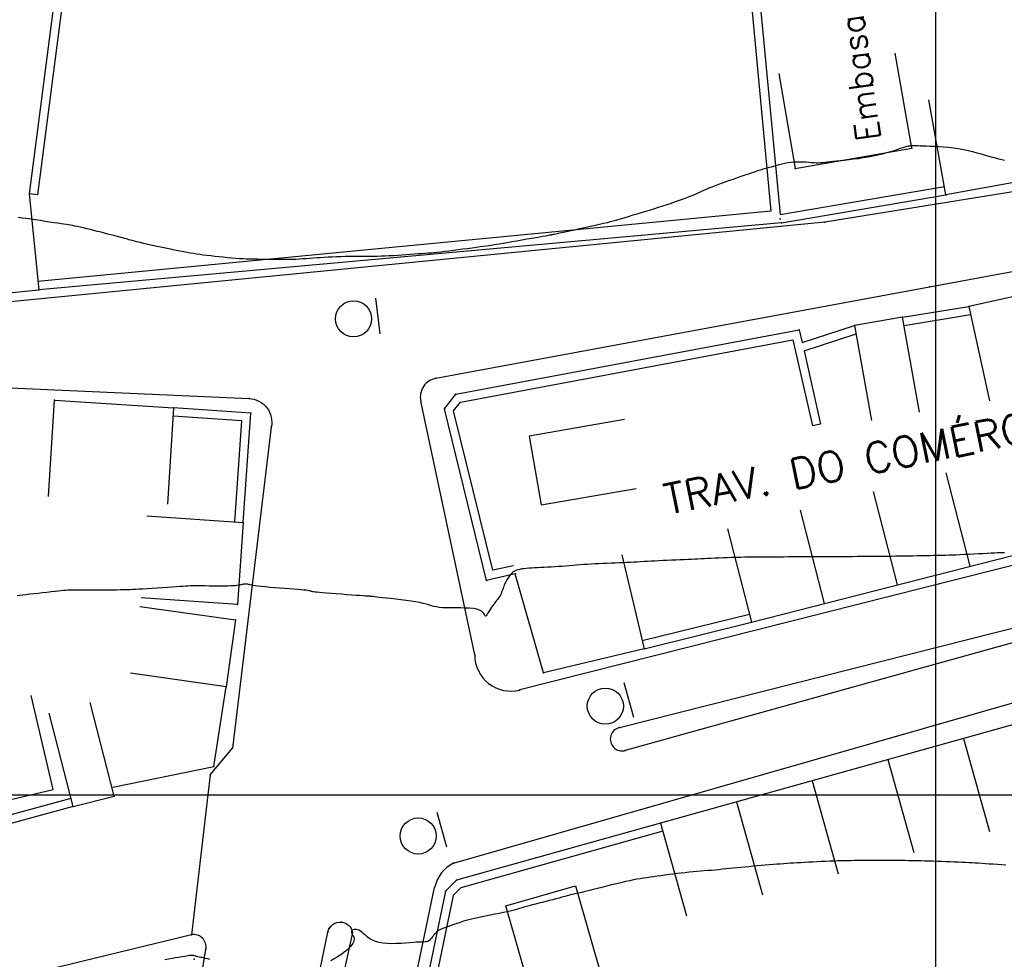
# Model space of a CAD drawing. Header units: millimetres. Extents: x 196436 to 199900, y 8705373 to 8708636.
# Tile 103 of 238: x 197824 to 197906, y 8706686 to 8706764. Entities that reach past the tile are written whole.
import ezdxf
from ezdxf.enums import TextEntityAlignment as Align

# ---------------------------------------------------------------- set-up
doc = ezdxf.new("R2010")
doc.units = ezdxf.units.MM
doc.header["$LTSCALE"] = 5
for name, color, linetype in [('$CURVAS2', 40, 'Continuous'), ('CASA', 6, 'Continuous'), ('MALHA', 9, 'Continuous'), ('MEIO-FIO', 7, 'Continuous'), ('MURO', 9, 'Continuous'), ('PL', 23, 'Continuous'), ('TEXTO', 2, 'Continuous'), ('TXT_NRUA', 3, 'Continuous')]:
    doc.layers.add(name, color=color, linetype=linetype)
doc.styles.add('GEOSIS', font='ROMANS.SHX')

# ---------------------------------------------------------------- blocks, each defined once
blk = doc.blocks.new('A$C324D1BEE')
at = {"layer": 'CASA'}
for points in [[(8.774, 4.991), (0.902, 6.413)], [(7.872, 0), (8.774, 4.991)], [(7.872, 0), (0, 1.423)]]:
    blk.add_lwpolyline(points, dxfattribs=at)
blk = doc.blocks.new('A$C6160071F')
at = {"layer": 'CASA', "rotation": 179.1179489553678}
blk.add_blockref('A$C324D1BEE', (8.85, 6.399), dxfattribs=at)
blk = doc.blocks.new('C')
at = {"layer": 'CASA'}
blk.add_lwpolyline([(0, 0), (0, 8)], dxfattribs=at)
blk = doc.blocks.new('PL')
at = {"layer": 'PL'}
blk.add_line((2.006, 1.493), (2.006, -1.493), dxfattribs=at)
blk.add_circle((0, 0), 1.495, dxfattribs=at)

msp = doc.modelspace()

# ---------------------------------------------------------------- linework, layer by layer
at = {"layer": '$CURVAS2'}
for points in [[(197905.718, 8706752.55, 692), (197905.477, 8706752.609, 692), (197905.237, 8706752.669, 692), (197904.99, 8706752.733, 692), (197904.727, 8706752.805, 692), (197904.441, 8706752.887, 692), (197904.131, 8706752.977, 692), (197903.801, 8706753.073, 692), (197903.451, 8706753.169, 692), (197903.084, 8706753.265, 692), (197902.702, 8706753.356, 692), (197902.307, 8706753.44, 692), (197901.901, 8706753.513, 692), (197901.486, 8706753.573, 692), (197901.07, 8706753.622, 692), (197900.659, 8706753.659, 692), (197900.262, 8706753.688, 692), (197899.885, 8706753.709, 692), (197899.536, 8706753.724, 692), (197899.222, 8706753.735, 692), (197898.952, 8706753.744, 692), (197898.729, 8706753.751, 692), (197898.55, 8706753.757, 692), (197898.41, 8706753.762, 692), (197898.3, 8706753.766, 692), (197898.216, 8706753.769, 692), (197898.15, 8706753.771, 692), (197898.097, 8706753.773, 692), (197898.05, 8706753.774, 692), (197898.003, 8706753.773, 692), (197897.951, 8706753.771, 692), (197897.89, 8706753.764, 692), (197897.816, 8706753.751, 692), (197897.723, 8706753.73, 692), (197897.607, 8706753.7, 692), (197897.463, 8706753.659, 692), (197897.288, 8706753.604, 692), (197897.077, 8706753.535, 692), (197896.833, 8706753.455, 692), (197896.557, 8706753.366, 692), (197896.254, 8706753.271, 692), (197895.926, 8706753.174, 692), (197895.576, 8706753.078, 692), (197895.206, 8706752.986, 692), (197894.82, 8706752.902, 692), (197894.42, 8706752.826, 692), (197894.014, 8706752.76, 692), (197893.607, 8706752.703, 692), (197893.206, 8706752.652, 692), (197892.817, 8706752.606, 692), (197892.447, 8706752.566, 692), (197892.102, 8706752.529, 692), (197891.789, 8706752.494, 692), (197891.512, 8706752.461, 692), (197891.267, 8706752.43, 692), (197891.048, 8706752.402, 692), (197890.848, 8706752.379, 692), (197890.661, 8706752.36, 692), (197890.482, 8706752.347, 692), (197890.303, 8706752.341, 692), (197890.119, 8706752.343, 692), (197889.925, 8706752.353, 692), (197889.719, 8706752.368, 692), (197889.504, 8706752.387, 692), (197889.279, 8706752.405, 692), (197889.045, 8706752.42, 692), (197888.803, 8706752.428, 692), (197888.553, 8706752.428, 692), (197888.297, 8706752.414, 692), (197888.035, 8706752.387, 692), (197887.771, 8706752.347, 692), (197887.509, 8706752.298, 692), (197887.253, 8706752.242, 692), (197887.007, 8706752.183, 692), (197886.775, 8706752.123, 692), (197886.561, 8706752.064, 692), (197886.369, 8706752.011, 692), (197886.201, 8706751.964, 692), (197886.055, 8706751.924, 692), (197885.924, 8706751.889, 692), (197885.805, 8706751.855, 692), (197885.692, 8706751.823, 692), (197885.58, 8706751.791, 692), (197885.464, 8706751.756, 692), (197885.339, 8706751.716, 692), (197885.201, 8706751.672, 692), (197885.049, 8706751.621, 692), (197884.881, 8706751.564, 692), (197884.697, 8706751.501, 692), (197884.496, 8706751.432, 692), (197884.277, 8706751.357, 692), (197884.04, 8706751.275, 692), (197883.783, 8706751.187, 692), (197883.508, 8706751.092, 692), (197883.217, 8706750.991, 692), (197882.918, 8706750.887, 692), (197882.614, 8706750.78, 692), (197882.312, 8706750.672, 692), (197882.016, 8706750.563, 692), (197881.733, 8706750.456, 692), (197881.466, 8706750.351, 692), (197881.221, 8706750.249, 692), (197880.993, 8706750.15, 692), (197880.775, 8706750.053, 692), (197880.563, 8706749.957, 692), (197880.35, 8706749.861, 692), (197880.131, 8706749.764, 692), (197879.9, 8706749.664, 692), (197879.651, 8706749.562, 692), (197879.379, 8706749.456, 692), (197879.086, 8706749.347, 692), (197878.773, 8706749.234, 692), (197878.444, 8706749.12, 692), (197878.101, 8706749.003, 692), (197877.747, 8706748.885, 692), (197877.383, 8706748.767, 692), (197877.012, 8706748.648, 692), (197876.638, 8706748.53, 692), (197876.263, 8706748.413, 692), (197875.893, 8706748.298, 692), (197875.53, 8706748.188, 692), (197875.181, 8706748.082, 692), (197874.848, 8706747.982, 692), (197874.537, 8706747.888, 692), (197874.251, 8706747.803, 692), (197873.992, 8706747.727, 692), (197873.753, 8706747.657, 692), (197873.523, 8706747.592, 692), (197873.294, 8706747.529, 692), (197873.054, 8706747.466, 692), (197872.793, 8706747.401, 692), (197872.502, 8706747.331, 692), (197872.171, 8706747.253, 692), (197871.794, 8706747.167, 692), (197871.382, 8706747.075, 692), (197870.948, 8706746.979, 692), (197870.509, 8706746.883, 692), (197870.08, 8706746.79, 692), (197869.674, 8706746.702, 692), (197869.306, 8706746.623, 692), (197868.993, 8706746.555, 692), (197868.744, 8706746.501, 692), (197868.554, 8706746.461, 692), (197868.415, 8706746.431, 692), (197868.317, 8706746.41, 692), (197868.251, 8706746.396, 692), (197868.208, 8706746.387, 692), (197868.179, 8706746.381, 692), (197868.156, 8706746.377, 692), (197868.128, 8706746.372, 692), (197868.09, 8706746.365, 692), (197868.033, 8706746.355, 692), (197867.95, 8706746.341, 692), (197867.835, 8706746.32, 692), (197867.679, 8706746.293, 692), (197867.476, 8706746.257, 692), (197867.219, 8706746.212, 692), (197866.904, 8706746.157, 692), (197866.541, 8706746.093, 692), (197866.146, 8706746.024, 692), (197865.732, 8706745.951, 692), (197865.314, 8706745.878, 692), (197864.907, 8706745.807, 692), (197864.524, 8706745.741, 692), (197864.181, 8706745.682, 692), (197863.887, 8706745.632, 692), (197863.634, 8706745.59, 692), (197863.41, 8706745.554, 692), (197863.201, 8706745.521, 692), (197862.996, 8706745.491, 692), (197862.782, 8706745.46, 692), (197862.546, 8706745.426, 692), (197862.276, 8706745.389, 692), (197861.962, 8706745.345, 692), (197861.612, 8706745.297, 692), (197861.236, 8706745.245, 692), (197860.845, 8706745.193, 692), (197860.448, 8706745.14, 692), (197860.057, 8706745.089, 692), (197859.681, 8706745.042, 692), (197859.331, 8706745, 692), (197859.015, 8706744.964, 692), (197858.728, 8706744.934, 692), (197858.461, 8706744.908, 692), (197858.206, 8706744.885, 692), (197857.955, 8706744.865, 692), (197857.7, 8706744.846, 692), (197857.432, 8706744.826, 692), (197857.144, 8706744.805, 692), (197856.83, 8706744.782, 692), (197856.494, 8706744.757, 692), (197856.143, 8706744.731, 692), (197855.782, 8706744.705, 692), (197855.419, 8706744.681, 692), (197855.061, 8706744.659, 692), (197854.713, 8706744.64, 692), (197854.382, 8706744.625, 692), (197854.074, 8706744.614, 692), (197853.783, 8706744.608, 692), (197853.505, 8706744.604, 692), (197853.234, 8706744.603, 692), (197852.964, 8706744.604, 692), (197852.689, 8706744.604, 692), (197852.404, 8706744.605, 692), (197852.103, 8706744.604, 692), (197851.783, 8706744.601, 692), (197851.445, 8706744.595, 692), (197851.096, 8706744.588, 692), (197850.74, 8706744.578, 692), (197850.383, 8706744.566, 692), (197850.029, 8706744.552, 692), (197849.684, 8706744.536, 692), (197849.353, 8706744.517, 692), (197849.038, 8706744.497, 692), (197848.739, 8706744.475, 692), (197848.449, 8706744.453, 692), (197848.166, 8706744.431, 692), (197847.885, 8706744.41, 692), (197847.602, 8706744.391, 692), (197847.312, 8706744.374, 692), (197847.013, 8706744.36, 692), (197846.7, 8706744.351, 692), (197846.376, 8706744.345, 692), (197846.045, 8706744.342, 692), (197845.71, 8706744.341, 692), (197845.374, 8706744.342, 692), (197845.041, 8706744.345, 692), (197844.714, 8706744.349, 692), (197844.397, 8706744.353, 692), (197844.092, 8706744.358, 692), (197843.797, 8706744.363, 692), (197843.507, 8706744.369, 692), (197843.219, 8706744.377, 692), (197842.93, 8706744.387, 692), (197842.636, 8706744.4, 692), (197842.332, 8706744.417, 692), (197842.016, 8706744.439, 692), (197841.685, 8706744.465, 692), (197841.343, 8706744.495, 692), (197840.995, 8706744.529, 692), (197840.645, 8706744.565, 692), (197840.299, 8706744.603, 692), (197839.961, 8706744.643, 692), (197839.638, 8706744.682, 692), (197839.333, 8706744.721, 692), (197839.05, 8706744.759, 692), (197838.783, 8706744.797, 692), (197838.524, 8706744.837, 692), (197838.267, 8706744.879, 692), (197838.003, 8706744.925, 692), (197837.725, 8706744.976, 692), (197837.425, 8706745.035, 692), (197837.095, 8706745.101, 692), (197836.732, 8706745.176, 692), (197836.343, 8706745.258, 692), (197835.939, 8706745.344, 692), (197835.532, 8706745.432, 692), (197835.134, 8706745.52, 692), (197834.756, 8706745.604, 692), (197834.408, 8706745.683, 692), (197834.103, 8706745.754, 692), (197833.849, 8706745.814, 692), (197833.639, 8706745.866, 692), (197833.465, 8706745.911, 692), (197833.318, 8706745.95, 692), (197833.19, 8706745.986, 692), (197833.07, 8706746.021, 692), (197832.951, 8706746.056, 692), (197832.823, 8706746.093, 692), (197832.679, 8706746.134, 692), (197832.517, 8706746.179, 692), (197832.338, 8706746.227, 692), (197832.141, 8706746.28, 692), (197831.926, 8706746.337, 692), (197831.693, 8706746.397, 692), (197831.443, 8706746.461, 692), (197831.174, 8706746.53, 692), (197830.888, 8706746.602, 692), (197830.591, 8706746.676, 692), (197830.288, 8706746.751, 692), (197829.986, 8706746.824, 692), (197829.691, 8706746.895, 692), (197829.41, 8706746.962, 692), (197829.149, 8706747.023, 692), (197828.914, 8706747.076, 692), (197828.708, 8706747.121, 692), (197828.525, 8706747.159, 692), (197828.353, 8706747.191, 692), (197828.183, 8706747.221, 692), (197828.004, 8706747.25, 692), (197827.806, 8706747.28, 692), (197827.578, 8706747.314, 692), (197827.31, 8706747.354, 692), (197826.995, 8706747.401, 692), (197826.641, 8706747.453, 692), (197826.26, 8706747.51, 692), (197825.862, 8706747.568, 692), (197825.459, 8706747.627, 692), (197825.061, 8706747.683, 692), (197824.681, 8706747.736, 692), (197824.33, 8706747.783, 692), (197824.015, 8706747.823, 692)], [(197905.696, 8706720.056, 693), (197905.535, 8706720.049, 693), (197905.35, 8706720.041, 693), (197905.135, 8706720.031, 693), (197904.888, 8706720.019, 693), (197904.604, 8706720.005, 693), (197904.28, 8706719.989, 693), (197903.925, 8706719.971, 693), (197903.549, 8706719.952, 693), (197903.16, 8706719.933, 693), (197902.77, 8706719.913, 693), (197902.387, 8706719.894, 693), (197902.022, 8706719.877, 693), (197901.685, 8706719.862, 693), (197901.382, 8706719.849, 693), (197901.107, 8706719.839, 693), (197900.852, 8706719.831, 693), (197900.607, 8706719.824, 693), (197900.364, 8706719.818, 693), (197900.113, 8706719.813, 693), (197899.845, 8706719.808, 693), (197899.552, 8706719.803, 693), (197899.227, 8706719.797, 693), (197898.876, 8706719.791, 693), (197898.507, 8706719.785, 693), (197898.128, 8706719.778, 693), (197897.749, 8706719.772, 693), (197897.378, 8706719.766, 693), (197897.023, 8706719.76, 693), (197896.692, 8706719.756, 693), (197896.392, 8706719.752, 693), (197896.117, 8706719.748, 693), (197895.859, 8706719.746, 693), (197895.609, 8706719.744, 693), (197895.36, 8706719.742, 693), (197895.103, 8706719.74, 693), (197894.831, 8706719.738, 693), (197894.535, 8706719.735, 693), (197894.21, 8706719.733, 693), (197893.861, 8706719.73, 693), (197893.495, 8706719.727, 693), (197893.122, 8706719.724, 693), (197892.748, 8706719.721, 693), (197892.381, 8706719.719, 693), (197892.03, 8706719.717, 693), (197891.702, 8706719.716, 693), (197891.403, 8706719.716, 693), (197891.128, 8706719.717, 693), (197890.868, 8706719.717, 693), (197890.616, 8706719.718, 693), (197890.364, 8706719.719, 693), (197890.105, 8706719.72, 693), (197889.831, 8706719.719, 693), (197889.534, 8706719.718, 693), (197889.209, 8706719.716, 693), (197888.861, 8706719.712, 693), (197888.498, 8706719.708, 693), (197888.126, 8706719.704, 693), (197887.755, 8706719.699, 693), (197887.39, 8706719.695, 693), (197887.04, 8706719.691, 693), (197886.712, 8706719.688, 693), (197886.411, 8706719.686, 693), (197886.132, 8706719.685, 693), (197885.869, 8706719.684, 693), (197885.614, 8706719.683, 693), (197885.359, 8706719.682, 693), (197885.097, 8706719.681, 693), (197884.822, 8706719.678, 693), (197884.525, 8706719.675, 693), (197884.202, 8706719.67, 693), (197883.858, 8706719.663, 693), (197883.499, 8706719.655, 693), (197883.131, 8706719.646, 693), (197882.763, 8706719.636, 693), (197882.4, 8706719.625, 693), (197882.049, 8706719.613, 693), (197881.717, 8706719.6, 693), (197881.41, 8706719.587, 693), (197881.122, 8706719.573, 693), (197880.848, 8706719.559, 693), (197880.582, 8706719.545, 693), (197880.318, 8706719.53, 693), (197880.049, 8706719.515, 693), (197879.771, 8706719.5, 693), (197879.477, 8706719.485, 693), (197879.162, 8706719.471, 693), (197878.83, 8706719.456, 693), (197878.486, 8706719.442, 693), (197878.134, 8706719.427, 693), (197877.781, 8706719.412, 693), (197877.431, 8706719.396, 693), (197877.088, 8706719.381, 693), (197876.758, 8706719.364, 693), (197876.445, 8706719.347, 693), (197876.145, 8706719.329, 693), (197875.856, 8706719.311, 693), (197875.572, 8706719.294, 693), (197875.291, 8706719.277, 693), (197875.007, 8706719.26, 693), (197874.718, 8706719.244, 693), (197874.419, 8706719.23, 693), (197874.108, 8706719.217, 693), (197873.786, 8706719.205, 693), (197873.455, 8706719.194, 693), (197873.12, 8706719.183, 693), (197872.783, 8706719.171, 693), (197872.446, 8706719.158, 693), (197872.113, 8706719.143, 693), (197871.786, 8706719.126, 693), (197871.469, 8706719.107, 693), (197871.158, 8706719.085, 693), (197870.854, 8706719.063, 693), (197870.554, 8706719.039, 693), (197870.257, 8706719.014, 693), (197869.961, 8706718.99, 693), (197869.664, 8706718.966, 693), (197869.365, 8706718.943, 693), (197869.062, 8706718.922, 693), (197868.758, 8706718.903, 693), (197868.454, 8706718.885, 693), (197868.153, 8706718.868, 693), (197867.857, 8706718.852, 693), (197867.568, 8706718.837, 693), (197867.29, 8706718.823, 693), (197867.023, 8706718.809, 693), (197866.77, 8706718.796, 693), (197866.532, 8706718.782, 693), (197866.309, 8706718.767, 693), (197866.101, 8706718.749, 693), (197865.908, 8706718.729, 693), (197865.731, 8706718.704, 693), (197865.57, 8706718.674, 693), (197865.425, 8706718.638, 693), (197865.296, 8706718.596, 693), (197865.182, 8706718.547, 693), (197865.08, 8706718.492, 693), (197864.99, 8706718.432, 693), (197864.909, 8706718.367, 693), (197864.836, 8706718.297, 693), (197864.769, 8706718.223, 693), (197864.706, 8706718.145, 693), (197864.646, 8706718.063, 693), (197864.588, 8706717.978, 693), (197864.532, 8706717.889, 693), (197864.478, 8706717.796, 693), (197864.426, 8706717.698, 693), (197864.375, 8706717.596, 693), (197864.327, 8706717.489, 693), (197864.28, 8706717.377, 693), (197864.234, 8706717.26, 693), (197864.189, 8706717.139, 693), (197864.145, 8706717.017, 693), (197864.099, 8706716.895, 693), (197864.053, 8706716.774, 693), (197864.004, 8706716.657, 693), (197863.952, 8706716.546, 693), (197863.897, 8706716.441, 693), (197863.838, 8706716.345, 693), (197863.775, 8706716.255, 693), (197863.708, 8706716.168, 693), (197863.637, 8706716.08, 693), (197863.562, 8706715.99, 693), (197863.484, 8706715.893, 693), (197863.402, 8706715.787, 693), (197863.317, 8706715.669, 693), (197863.23, 8706715.537, 693), (197863.141, 8706715.397, 693), (197863.054, 8706715.257, 693), (197862.971, 8706715.123, 693), (197862.894, 8706715.003, 693), (197862.825, 8706714.905, 693), (197862.766, 8706714.836, 693), (197862.72, 8706714.803, 693), (197862.687, 8706714.811, 693), (197862.659, 8706714.854, 693), (197862.626, 8706714.923, 693), (197862.576, 8706715.011, 693), (197862.501, 8706715.107, 693), (197862.389, 8706715.205, 693), (197862.231, 8706715.295, 693), (197862.015, 8706715.369, 693), (197861.737, 8706715.421, 693), (197861.406, 8706715.453, 693), (197861.038, 8706715.469, 693), (197860.648, 8706715.476, 693), (197860.251, 8706715.477, 693), (197859.862, 8706715.477, 693), (197859.497, 8706715.482, 693), (197859.169, 8706715.495, 693), (197858.89, 8706715.521, 693), (197858.651, 8706715.559, 693), (197858.437, 8706715.606, 693), (197858.236, 8706715.661, 693), (197858.033, 8706715.722, 693), (197857.814, 8706715.787, 693), (197857.566, 8706715.853, 693), (197857.276, 8706715.919, 693), (197856.934, 8706715.983, 693), (197856.55, 8706716.044, 693), (197856.139, 8706716.102, 693), (197855.715, 8706716.156, 693), (197855.294, 8706716.206, 693), (197854.891, 8706716.251, 693), (197854.519, 8706716.291, 693), (197854.193, 8706716.326, 693), (197853.926, 8706716.355, 693), (197853.712, 8706716.378, 693), (197853.547, 8706716.396, 693), (197853.421, 8706716.411, 693), (197853.33, 8706716.421, 693), (197853.264, 8706716.429, 693), (197853.219, 8706716.434, 693), (197853.186, 8706716.437, 693), (197853.159, 8706716.44, 693), (197853.128, 8706716.442, 693), (197853.084, 8706716.444, 693), (197853.016, 8706716.448, 693), (197852.916, 8706716.454, 693), (197852.774, 8706716.463, 693), (197852.58, 8706716.476, 693), (197852.324, 8706716.494, 693), (197852.002, 8706716.516, 693), (197851.626, 8706716.544, 693), (197851.214, 8706716.574, 693), (197850.784, 8706716.606, 693), (197850.352, 8706716.639, 693), (197849.937, 8706716.671, 693), (197849.556, 8706716.701, 693), (197849.227, 8706716.729, 693), (197848.961, 8706716.752, 693), (197848.756, 8706716.772, 693), (197848.601, 8706716.789, 693), (197848.487, 8706716.804, 693), (197848.405, 8706716.817, 693), (197848.346, 8706716.83, 693), (197848.3, 8706716.842, 693), (197848.259, 8706716.854, 693), (197848.213, 8706716.868, 693), (197848.155, 8706716.883, 693), (197848.079, 8706716.899, 693), (197847.977, 8706716.917, 693), (197847.843, 8706716.936, 693), (197847.67, 8706716.957, 693), (197847.452, 8706716.979, 693), (197847.18, 8706717.004, 693), (197846.853, 8706717.031, 693), (197846.48, 8706717.059, 693), (197846.079, 8706717.089, 693), (197845.662, 8706717.12, 693), (197845.245, 8706717.152, 693), (197844.844, 8706717.184, 693), (197844.472, 8706717.217, 693), (197844.145, 8706717.249, 693), (197843.873, 8706717.281, 693), (197843.654, 8706717.311, 693), (197843.48, 8706717.34, 693), (197843.344, 8706717.367, 693), (197843.239, 8706717.392, 693), (197843.156, 8706717.413, 693), (197843.089, 8706717.43, 693), (197843.031, 8706717.443, 693), (197842.975, 8706717.452, 693), (197842.919, 8706717.456, 693), (197842.863, 8706717.456, 693), (197842.805, 8706717.452, 693), (197842.744, 8706717.445, 693), (197842.68, 8706717.435, 693), (197842.611, 8706717.422, 693), (197842.537, 8706717.407, 693), (197842.456, 8706717.391, 693), (197842.365, 8706717.373, 693), (197842.259, 8706717.355, 693), (197842.135, 8706717.338, 693), (197841.989, 8706717.321, 693), (197841.817, 8706717.307, 693), (197841.615, 8706717.296, 693), (197841.379, 8706717.288, 693), (197841.107, 8706717.284, 693), (197840.807, 8706717.284, 693), (197840.488, 8706717.286, 693), (197840.16, 8706717.29, 693), (197839.831, 8706717.294, 693), (197839.512, 8706717.299, 693), (197839.212, 8706717.303, 693), (197838.939, 8706717.305, 693), (197838.701, 8706717.304, 693), (197838.489, 8706717.301, 693), (197838.291, 8706717.295, 693), (197838.097, 8706717.286, 693), (197837.893, 8706717.275, 693), (197837.67, 8706717.26, 693), (197837.414, 8706717.243, 693), (197837.116, 8706717.223, 693), (197836.766, 8706717.199, 693), (197836.377, 8706717.174, 693), (197835.961, 8706717.147, 693), (197835.533, 8706717.12, 693), (197835.108, 8706717.093, 693), (197834.7, 8706717.068, 693), (197834.323, 8706717.045, 693), (197833.993, 8706717.025, 693), (197833.718, 8706717.008, 693), (197833.487, 8706716.995, 693), (197833.287, 8706716.985, 693), (197833.1, 8706716.978, 693), (197832.911, 8706716.972, 693), (197832.706, 8706716.968, 693), (197832.469, 8706716.965, 693), (197832.183, 8706716.963, 693), (197831.84, 8706716.961, 693), (197831.45, 8706716.959, 693), (197831.028, 8706716.957, 693), (197830.59, 8706716.955, 693), (197830.153, 8706716.953, 693), (197829.732, 8706716.951, 693), (197829.344, 8706716.95, 693), (197829.003, 8706716.949, 693), (197828.722, 8706716.947, 693), (197828.49, 8706716.945, 693), (197828.293, 8706716.942, 693), (197828.118, 8706716.936, 693), (197827.949, 8706716.926, 693), (197827.774, 8706716.913, 693), (197827.576, 8706716.895, 693), (197827.342, 8706716.872, 693), (197827.063, 8706716.842, 693), (197826.744, 8706716.807, 693), (197826.398, 8706716.768, 693), (197826.036, 8706716.728, 693), (197825.669, 8706716.686, 693), (197825.308, 8706716.645, 693), (197824.965, 8706716.606, 693), (197824.651, 8706716.57, 693), (197824.376, 8706716.539, 693), (197824.138, 8706716.512, 693), (197823.934, 8706716.489, 693)], [(197905.807, 8706694.162, 694), (197905.46, 8706694.186, 694), (197905.116, 8706694.21, 694), (197904.778, 8706694.233, 694), (197904.452, 8706694.255, 694), (197904.14, 8706694.276, 694), (197903.846, 8706694.296, 694), (197903.565, 8706694.315, 694), (197903.293, 8706694.333, 694), (197903.024, 8706694.35, 694), (197902.753, 8706694.366, 694), (197902.475, 8706694.381, 694), (197902.184, 8706694.396, 694), (197901.876, 8706694.41, 694), (197901.548, 8706694.423, 694), (197901.202, 8706694.436, 694), (197900.845, 8706694.448, 694), (197900.484, 8706694.459, 694), (197900.124, 8706694.47, 694), (197899.772, 8706694.48, 694), (197899.432, 8706694.49, 694), (197899.112, 8706694.499, 694), (197898.815, 8706694.508, 694), (197898.536, 8706694.515, 694), (197898.27, 8706694.523, 694), (197898.01, 8706694.529, 694), (197897.749, 8706694.534, 694), (197897.481, 8706694.539, 694), (197897.2, 8706694.543, 694), (197896.9, 8706694.545, 694), (197896.575, 8706694.547, 694), (197896.23, 8706694.547, 694), (197895.873, 8706694.547, 694), (197895.508, 8706694.546, 694), (197895.144, 8706694.545, 694), (197894.786, 8706694.543, 694), (197894.441, 8706694.542, 694), (197894.115, 8706694.54, 694), (197893.813, 8706694.539, 694), (197893.53, 8706694.537, 694), (197893.261, 8706694.536, 694), (197893, 8706694.533, 694), (197892.739, 8706694.529, 694), (197892.472, 8706694.524, 694), (197892.195, 8706694.518, 694), (197891.899, 8706694.509, 694), (197891.581, 8706694.498, 694), (197891.244, 8706694.484, 694), (197890.894, 8706694.47, 694), (197890.537, 8706694.454, 694), (197890.178, 8706694.437, 694), (197889.823, 8706694.419, 694), (197889.477, 8706694.402, 694), (197889.146, 8706694.384, 694), (197888.833, 8706694.367, 694), (197888.537, 8706694.35, 694), (197888.252, 8706694.333, 694), (197887.974, 8706694.316, 694), (197887.699, 8706694.298, 694), (197887.422, 8706694.279, 694), (197887.139, 8706694.258, 694), (197886.846, 8706694.236, 694), (197886.538, 8706694.212, 694), (197886.219, 8706694.186, 694), (197885.89, 8706694.158, 694), (197885.555, 8706694.129, 694), (197885.216, 8706694.099, 694), (197884.876, 8706694.069, 694), (197884.538, 8706694.037, 694), (197884.205, 8706694.005, 694), (197883.88, 8706693.973, 694), (197883.561, 8706693.941, 694), (197883.248, 8706693.909, 694), (197882.94, 8706693.878, 694), (197882.635, 8706693.847, 694), (197882.334, 8706693.817, 694), (197882.035, 8706693.788, 694), (197881.736, 8706693.76, 694), (197881.438, 8706693.734, 694), (197881.138, 8706693.708, 694), (197880.836, 8706693.682, 694), (197880.532, 8706693.656, 694), (197880.223, 8706693.629, 694), (197879.909, 8706693.6, 694), (197879.589, 8706693.569, 694), (197879.262, 8706693.535, 694), (197878.928, 8706693.499, 694), (197878.588, 8706693.459, 694), (197878.247, 8706693.418, 694), (197877.908, 8706693.376, 694), (197877.574, 8706693.332, 694), (197877.247, 8706693.289, 694), (197876.932, 8706693.246, 694), (197876.632, 8706693.205, 694), (197876.348, 8706693.165, 694), (197876.076, 8706693.126, 694), (197875.808, 8706693.085, 694), (197875.54, 8706693.041, 694), (197875.263, 8706692.992, 694), (197874.973, 8706692.936, 694), (197874.662, 8706692.872, 694), (197874.324, 8706692.797, 694), (197873.955, 8706692.712, 694), (197873.564, 8706692.618, 694), (197873.161, 8706692.519, 694), (197872.756, 8706692.418, 694), (197872.361, 8706692.318, 694), (197871.987, 8706692.223, 694), (197871.643, 8706692.137, 694), (197871.34, 8706692.062, 694), (197871.087, 8706692, 694), (197870.877, 8706691.951, 694), (197870.701, 8706691.911, 694), (197870.55, 8706691.878, 694), (197870.416, 8706691.849, 694), (197870.289, 8706691.821, 694), (197870.16, 8706691.792, 694), (197870.021, 8706691.759, 694), (197869.863, 8706691.72, 694), (197869.687, 8706691.674, 694), (197869.493, 8706691.623, 694), (197869.282, 8706691.566, 694), (197869.055, 8706691.506, 694), (197868.812, 8706691.441, 694), (197868.556, 8706691.373, 694), (197868.286, 8706691.302, 694), (197868.004, 8706691.229, 694), (197867.716, 8706691.154, 694), (197867.424, 8706691.08, 694), (197867.136, 8706691.005, 694), (197866.855, 8706690.932, 694), (197866.586, 8706690.862, 694), (197866.336, 8706690.794, 694), (197866.108, 8706690.73, 694), (197865.906, 8706690.671, 694), (197865.722, 8706690.615, 694), (197865.548, 8706690.562, 694), (197865.375, 8706690.511, 694), (197865.193, 8706690.459, 694), (197864.994, 8706690.407, 694), (197864.768, 8706690.353, 694), (197864.506, 8706690.295, 694), (197864.203, 8706690.233, 694), (197863.864, 8706690.167, 694), (197863.498, 8706690.096, 694), (197863.114, 8706690.023, 694), (197862.72, 8706689.945, 694), (197862.326, 8706689.864, 694), (197861.94, 8706689.781, 694), (197861.571, 8706689.694, 694), (197861.226, 8706689.605, 694), (197860.906, 8706689.515, 694), (197860.611, 8706689.424, 694), (197860.34, 8706689.336, 694), (197860.092, 8706689.25, 694), (197859.867, 8706689.168, 694), (197859.663, 8706689.092, 694), (197859.481, 8706689.023, 694), (197859.32, 8706688.961, 694), (197859.177, 8706688.905, 694), (197859.051, 8706688.853, 694), (197858.939, 8706688.801, 694), (197858.839, 8706688.749, 694), (197858.75, 8706688.692, 694), (197858.668, 8706688.629, 694), (197858.593, 8706688.557, 694), (197858.521, 8706688.475, 694), (197858.452, 8706688.385, 694), (197858.384, 8706688.292, 694), (197858.316, 8706688.198, 694), (197858.247, 8706688.107, 694), (197858.176, 8706688.024, 694), (197858.101, 8706687.95, 694), (197858.021, 8706687.891, 694), (197857.934, 8706687.848, 694), (197857.836, 8706687.82, 694), (197857.723, 8706687.802, 694), (197857.588, 8706687.792, 694), (197857.428, 8706687.786, 694), (197857.237, 8706687.78, 694), (197857.011, 8706687.772, 694), (197856.745, 8706687.757, 694), (197856.436, 8706687.734, 694), (197856.092, 8706687.707, 694), (197855.724, 8706687.68, 694), (197855.343, 8706687.66, 694), (197854.96, 8706687.651, 694), (197854.584, 8706687.658, 694), (197854.228, 8706687.688, 694), (197853.9, 8706687.744, 694), (197853.611, 8706687.831, 694), (197853.357, 8706687.942, 694), (197853.135, 8706688.071, 694), (197852.941, 8706688.208, 694), (197852.769, 8706688.348, 694), (197852.617, 8706688.481, 694), (197852.48, 8706688.601, 694), (197852.353, 8706688.699, 694), (197852.233, 8706688.77, 694), (197852.121, 8706688.815, 694), (197852.018, 8706688.838, 694), (197851.924, 8706688.843, 694), (197851.84, 8706688.832, 694), (197851.769, 8706688.81, 694), (197851.71, 8706688.78, 694), (197851.665, 8706688.746, 694), (197851.635, 8706688.71, 694), (197851.618, 8706688.673, 694), (197851.613, 8706688.633, 694), (197851.619, 8706688.591, 694), (197851.633, 8706688.546, 694), (197851.655, 8706688.497, 694), (197851.683, 8706688.445, 694), (197851.715, 8706688.387, 694), (197851.75, 8706688.325, 694), (197851.783, 8706688.256, 694), (197851.811, 8706688.181, 694), (197851.83, 8706688.098, 694), (197851.835, 8706688.006, 694), (197851.821, 8706687.905, 694), (197851.786, 8706687.795, 694), (197851.724, 8706687.673, 694), (197851.633, 8706687.54, 694), (197851.514, 8706687.398, 694), (197851.37, 8706687.25, 694), (197851.204, 8706687.098, 694), (197851.018, 8706686.944, 694), (197850.817, 8706686.792, 694), (197850.602, 8706686.644, 694), (197850.376, 8706686.502, 694), (197850.143, 8706686.369, 694), (197849.905, 8706686.245, 694)], [(197839.895, 8706686.334, 694), (197839.71, 8706686.392, 694), (197839.536, 8706686.438, 694), (197839.377, 8706686.473, 694), (197839.232, 8706686.501, 694), (197839.103, 8706686.524, 694), (197838.991, 8706686.546, 694), (197838.896, 8706686.567, 694), (197838.817, 8706686.588, 694), (197838.75, 8706686.608, 694), (197838.692, 8706686.628, 694), (197838.642, 8706686.645, 694), (197838.595, 8706686.66, 694), (197838.548, 8706686.671, 694), (197838.5, 8706686.679, 694), (197838.447, 8706686.683, 694), (197838.385, 8706686.682, 694), (197838.31, 8706686.676, 694), (197838.216, 8706686.664, 694), (197838.1, 8706686.648, 694), (197837.957, 8706686.626, 694), (197837.784, 8706686.597, 694), (197837.574, 8706686.563, 694), (197837.328, 8706686.522, 694), (197837.052, 8706686.476, 694), (197836.756, 8706686.427, 694), (197836.452, 8706686.376, 694), (197836.148, 8706686.325, 694)]]:
    msp.add_polyline3d(points, dxfattribs=at)
at = {"layer": 'CASA'}
for p, q in [((197900.863, 8706749.701), (197899.43, 8706757.571)), ((197922.77, 8706753.689), (197900.863, 8706749.701)), ((197824.921, 8706749.789), (197825.71, 8706741.828)), ((197897.265, 8706739.576), (197893.294, 8706738.875)), ((197898.657, 8706731.698), (197897.265, 8706739.576)), ((197893.294, 8706738.875), (197894.686, 8706730.997)), ((197884.764, 8706714.286), (197939.08, 8706728.224)), ((197882.776, 8706722.035), (197884.764, 8706714.286)), ((197874.008, 8706719.872), (197875.876, 8706712.093)), ((197867.525, 8706710.087), (197865.191, 8706718.295)), ((197875.876, 8706712.093), (197867.525, 8706710.087)), ((197927.412, 8706711.669), (197877.226, 8706697.656)), ((197877.226, 8706697.656), (197879.377, 8706689.95))]:
    msp.add_line(p, q, dxfattribs=at)
for points in [[(197887.012, 8706759.775), (197888.378, 8706751.892), (197898.032, 8706753.565), (197896.666, 8706761.448)], [(197911.234, 8706734.133), (197909.523, 8706741.948), (197902.743, 8706740.464), (197904.454, 8706732.649)], [(197814.721, 8706740.743), (197825.71, 8706741.828)], [(197826.514, 8706724.714), (197827.027, 8706732.698), (197836.888, 8706732.065), (197836.375, 8706724.081)], [(197874.223, 8706731.084), (197866.341, 8706729.717), (197867.329, 8706724.02), (197875.211, 8706725.387)], [(197834.663, 8706723.096), (197842.645, 8706722.56), (197842.189, 8706715.775), (197834.207, 8706716.311)], [(197834.085, 8706715.598), (197842.007, 8706714.482), (197841.228, 8706708.953), (197833.306, 8706710.07)], [(197831.839, 8706700.618), (197840.225, 8706702.351), (197841.228, 8706708.953), (197833.306, 8706710.07)], [(197831.957, 8706699.884), (197829.982, 8706707.636)], [(197828.561, 8706699.019), (197826.586, 8706706.771)], [(197828.561, 8706699.019), (197831.957, 8706699.884)], [(197866.605, 8706683.097), (197864.409, 8706690.79), (197870.185, 8706692.438), (197872.381, 8706684.745)]]:
    msp.add_lwpolyline(points, dxfattribs=at)
for p in [(197898.033, 8706753.565, 692.011), (197888.38, 8706751.892, 692.033), (197900.864, 8706749.701, 692.23), (197825.712, 8706741.828, 692.347), (197902.744, 8706740.464, 692.277), (197897.266, 8706739.576, 692.354), (197893.295, 8706738.875, 692.302), (197827.028, 8706732.698, 692.379), (197836.889, 8706732.065, 692.435), (197842.646, 8706722.56, 692.833), (197865.192, 8706718.295, 693.013), (197842.19, 8706715.775, 693.049), (197842.008, 8706714.482, 693.188), (197884.765, 8706714.286, 693.198), (197875.877, 8706712.093, 693.247), (197867.525, 8706710.087, 693.221), (197841.229, 8706708.953, 693.193), (197840.226, 8706702.351, 693.481), (197831.959, 8706699.884, 693.606), (197828.562, 8706699.019, 693.652), (197877.227, 8706697.656, 693.813)]:
    msp.add_point(p, dxfattribs=at)
at = {"layer": 'MALHA'}
for p, q in [((197900, 8708635.599), (197900, 8705384.785)), ((197900, 8708635.599), (197900, 8705384.785)), ((196441.61, 8706700), (199000, 8706700))]:
    msp.add_line(p, q, dxfattribs=at)
at = {"layer": 'MEIO-FIO'}
for p, q in [((197899.506, 8706742.087), (197923.771, 8706746.608)), ((197858.613, 8706734.505), (197899.506, 8706742.087)), ((197861.825, 8706711.584), (197857.35, 8706732.615)), ((197953.069, 8706730.821), (197865.559, 8706708.677)), ((197860.082, 8706694.332), (197955.065, 8706721.6)), ((197873.806, 8706705.559), (197933.961, 8706720.786)), ((197933.99, 8706720.298), (197874.299, 8706703.667)), ((197851.665, 8706659.869), (197858.508, 8706692.301)), ((197838.359, 8706688.402), (197794.971, 8706677.866))]:
    msp.add_line(p, q, dxfattribs=at)
for points in [[(197897.404, 8706814.084), (197934.922, 8706820.803), (197947.77, 8706760.644, -0.375575), (197945.733, 8706756.987), (197922.86, 8706752.595), (197890.831, 8706747.432), (197767.159, 8706735.335)], [(197570.896, 8706634.151), (197600.191, 8706657.174), (197629.928, 8706678.036), (197631.06, 8706674.52), (197637.034, 8706675.928), (197634.197, 8706680.775), (197658.977, 8706697.862), (197675.563, 8706707.859), (197676.934, 8706703.947), (197680.749, 8706704.951), (197681.145, 8706711.209), (197690.933, 8706716.418), (197699.303, 8706720.224), (197725.689, 8706726.66), (197744.587, 8706730.701), (197751.474, 8706731.311), (197765.355, 8706729.314), (197771.623, 8706729.228), (197805.702, 8706733.511), (197817.123, 8706733.986), (197843.136, 8706732.833, -0.465182), (197844.974, 8706730.443), (197841.753, 8706703.858)], [(197844.461, 8706663.567), (197849.668, 8706688.611, -0.380272), (197850.797, 8706689.449, -0.357364), (197851.694, 8706688.572), (197846.188, 8706663.345, -0.916048), (197844.461, 8706663.567, -0.965248)]]:
    msp.add_lwpolyline(points, format="xyb", dxfattribs=at)
for points in [[(197839.915, 8706701.654), (197841.753, 8706703.858)], [(197839.915, 8706701.654), (197838.359, 8706688.402)], [(197826.381, 8706612.542), (197832.302, 8706642.59), (197839.56, 8706687.206)]]:
    msp.add_lwpolyline(points, dxfattribs=at)
for centre, radius, start, end in [((197858.902, 8706732.945), 1.586, 100.4687, 192.01124), ((197864.824, 8706711.584), 2.999, 180.00466, 284.20057), ((197874.036, 8706704.609), 0.978, 103.63557, 285.56938), ((197861.389, 8706691.693), 2.945, 116.35101, 168.08622), ((197838.543, 8706687.386), 1.033, 349.98989, 100.24938)]:
    msp.add_arc(centre, radius, start, end, dxfattribs=at)
for p in [(197890.832, 8706747.432, 692.106), (197899.507, 8706742.087, 692.15), (197858.614, 8706734.505, 692.232), (197843.137, 8706732.833, 692.238), (197857.351, 8706732.615, 692.355), (197844.975, 8706730.443, 692.379), (197861.826, 8706711.584, 693.022), (197865.56, 8706708.677, 693.167), (197873.807, 8706705.559, 693.508), (197841.754, 8706703.858, 693.39), (197874.3, 8706703.667, 693.538), (197839.916, 8706701.654, 693.445), (197860.083, 8706694.332, 693.896), (197858.509, 8706692.301, 693.781), (197849.732, 8706688.918, 693.908), (197850.797, 8706689.45, 693.896), (197838.36, 8706688.402, 693.787), (197849.669, 8706688.611, 693.872), (197851.679, 8706688.37, 693.985), (197851.695, 8706688.572, 694.028), (197839.561, 8706687.206, 693.828)]:
    msp.add_point(p, dxfattribs=at)
at = {"layer": 'MURO'}
for p, q in [((197881.288, 8706802.282), (197886.362, 8706748.36)), ((197881.966, 8706802.547), (197887.123, 8706748.087)), ((197886.362, 8706748.36), (197825.641, 8706742.525)), ((197887.239, 8706747.396), (197825.71, 8706741.828)), ((197897.387, 8706738.887), (197902.893, 8706739.779)), ((197828.376, 8706699.694), (197820.9, 8706697.648)), ((197828.561, 8706699.019), (197820.202, 8706696.731))]:
    msp.add_line(p, q, dxfattribs=at)
for points in [[(197827.261, 8706767.934), (197824.921, 8706749.789)], [(197827.955, 8706767.844), (197825.615, 8706749.7)], [(197887.123, 8706748.087), (197900.747, 8706750.391)], [(197825.615, 8706749.7), (197824.921, 8706749.789)], [(197887.239, 8706747.396), (197900.863, 8706749.701)], [(197897.265, 8706739.576), (197902.743, 8706740.464)], [(197888.947, 8706737.474), (197893.294, 8706738.875)], [(197865.191, 8706718.295), (197862.815, 8706717.763), (197859.313, 8706731.973), (197860.274, 8706733.181), (197888.711, 8706738.516), (197888.947, 8706737.474)], [(197889.102, 8706736.788), (197893.417, 8706738.179)], [(197865.038, 8706718.978), (197863.331, 8706718.596), (197860.075, 8706731.806), (197860.659, 8706732.541), (197888.177, 8706737.703), (197889.793, 8706730.558)], [(197889.102, 8706736.788), (197890.476, 8706730.713)], [(197841.946, 8706722.609), (197842.536, 8706730.971), (197836.839, 8706731.366)], [(197842.645, 8706722.56), (197843.284, 8706731.621), (197836.888, 8706732.065)], [(197890.476, 8706730.713), (197889.793, 8706730.558)], [(197875.708, 8706712.773), (197884.596, 8706714.966)], [(197875.876, 8706712.093), (197884.764, 8706714.286)], [(197877.226, 8706697.656), (197860.319, 8706692.913), (197859.404, 8706692.011), (197856.351, 8706677.271)], [(197877.415, 8706696.982), (197860.682, 8706692.288), (197860.046, 8706691.661), (197857.036, 8706677.129)]]:
    msp.add_lwpolyline(points, dxfattribs=at)
for p in [(197887.126, 8706747.73, 692.404), (197887.24, 8706747.396, 692.39), (197888.712, 8706738.516, 692.336), (197860.275, 8706733.181, 692.614), (197843.285, 8706731.621, 692.535), (197859.314, 8706731.973, 692.635), (197862.816, 8706717.763, 692.954), (197860.32, 8706692.913, 693.906), (197859.405, 8706692.011, 693.908), (197838.594, 8706686.361, 694.046)]:
    msp.add_point(p, dxfattribs=at)

# ---------------------------------------------------------------- block references
at = {"layer": 'CASA'}
for name, p, rotation in [('C', (197902.869, 8706718.932), 14.39230421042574), ('C', (197896.834, 8706717.384), 14.39230421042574), ('C', (197890.799, 8706715.835), 14.39230421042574), ('A$C6160071F', (197828.32, 8706701.067), 114.4104413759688), ('C', (197902.319, 8706704.662), 195.6009195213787), ('C', (197896.045, 8706702.91), 195.6009195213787), ('C', (197889.772, 8706701.159), 195.6009195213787), ('C', (197883.499, 8706699.407), 195.6009195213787)]:
    msp.add_blockref(name, p, dxfattribs=dict(at, rotation=rotation))
at = {"layer": 'PL'}
for p, rotation in [((197851.796, 8706739.429), 6.704316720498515), ((197872.646, 8706707.346), 15.16909005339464), ((197857.148, 8706696.579), 15.38511333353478)]:
    msp.add_blockref('PL', p, dxfattribs=dict(at, rotation=rotation))

# ---------------------------------------------------------------- texts
at = {"layer": 'TEXTO', "style": 'GEOSIS'}
msp.add_text('Embasa', height=2, rotation=97.94104, dxfattribs=at).set_placement((197896.051, 8706754.408), align=Align.BOTTOM_LEFT)
at = {"layer": 'TXT_NRUA', "style": 'GEOSIS'}
msp.add_text('TRAV. DO COMÉRCIO', height=2.5, rotation=11.38713, dxfattribs=at).set_placement((197877.938, 8706722.452), align=Align.BOTTOM_LEFT)

doc.saveas('drawing.dxf')
